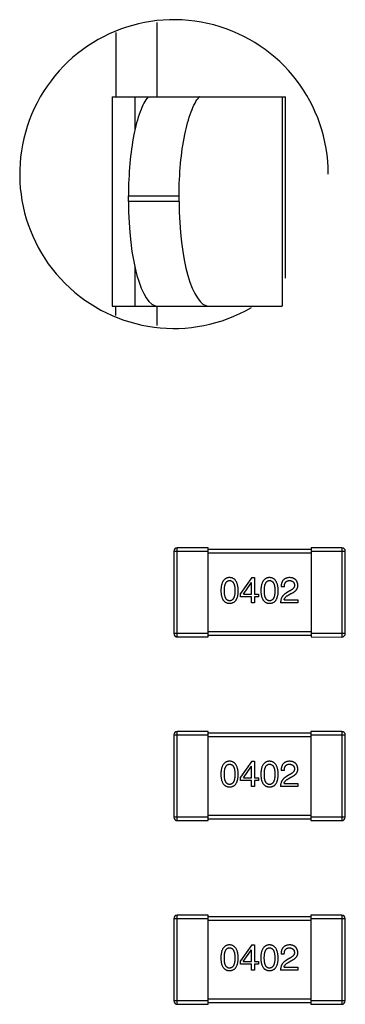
# Model space of a CAD drawing. Header units: inches. Extents: x -29 to 164, y -51 to 83.
# Tile 91 of 164: x 138.86 to 140.76, y -2.46 to 3.28. Entities that reach past the tile are written whole.
import ezdxf

# ---------------------------------------------------------------- set-up
doc = ezdxf.new("R2010")
doc.units = ezdxf.units.IN
doc.header["$LTSCALE"] = 1.21
doc.header["$MEASUREMENT"] = 0
doc.layers.get('0').update_dxf_attribs({"linetype": 'CONTINUOUS'})

msp = doc.modelspace()

# ---------------------------------------------------------------- linework, layer by layer
at = {"color": 7, "linetype": 'Continuous'}
for p, q in [((139.6565, 3.262), (139.6564, 2.8275)), ((139.4165, 3.2025), (139.4164, 2.8276)), ((139.3964, 2.8276), (139.3961, 1.6076)), ((139.3964, 2.8276), (140.4064, 2.8274)), ((139.5303, 2.6373), (139.5303, 2.8276)), ((140.3885, 2.8274), (140.3882, 1.6074)), ((140.4062, 1.7699), (140.4064, 2.8274)), ((139.4908, 2.2176), (139.4909, 2.2513)), ((139.4909, 2.2513), (139.7865, 2.2512)), ((139.7865, 2.2175), (139.7865, 2.2512)), ((139.7865, 2.2175), (139.4908, 2.2176)), ((139.5301, 1.6076), (139.5301, 1.8333)), ((139.3961, 1.6076), (140.3882, 1.6074)), ((139.4161, 1.6076), (139.4161, 1.5536)), ((139.6561, 1.6075), (139.6561, 1.4936)), ((139.756, 0.1785), (139.7559, -0.3015)), ((139.756, 0.1785), (139.956, 0.1785)), ((139.7758, -0.3215), (139.776, 0.1985)), ((139.956, 0.1985), (139.776, 0.1985)), ((139.9558, -0.3215), (139.956, 0.1985)), ((140.556, 0.1884), (139.956, 0.1885)), ((140.556, 0.1984), (140.5558, -0.3216)), ((140.736, 0.1983), (140.556, 0.1984)), ((140.556, 0.1784), (140.756, 0.1783)), ((140.736, 0.1983), (140.7358, -0.3217)), ((140.7559, -0.3017), (140.756, 0.1783)), ((139.956, 0.1685), (140.556, 0.1684)), ((140.2115, 0.0247), (140.1442, -0.0687)), ((140.2115, 0.0247), (140.2271, 0.0247)), ((140.2271, 0.0247), (140.227, -0.0712)), ((140.1615, -0.0712), (140.2082, -0.004)), ((140.209, -0.004), (140.2082, -0.004)), ((140.209, -0.0712), (140.209, -0.004)), ((140.4004, -0.0286), (140.3815, -0.0286)), ((140.4323, -0.0532), (140.4126, -0.0647)), ((140.1442, -0.0868), (140.1442, -0.0687)), ((140.209, -0.0868), (140.1442, -0.0868)), ((140.1615, -0.0712), (140.209, -0.0712)), ((140.209, -0.1228), (140.209, -0.0868)), ((140.227, -0.0712), (140.2492, -0.0712)), ((140.2492, -0.0868), (140.227, -0.0868)), ((140.227, -0.0868), (140.227, -0.1228)), ((140.2492, -0.0712), (140.2492, -0.0868)), ((140.3987, -0.1057), (140.479, -0.1057)), ((140.4233, -0.0778), (140.4389, -0.0688)), ((140.479, -0.1057), (140.479, -0.1229)), ((140.227, -0.1228), (140.209, -0.1228)), ((140.479, -0.1229), (140.3782, -0.1229)), ((139.9559, -0.3015), (139.7559, -0.3015)), ((139.7758, -0.3215), (139.9558, -0.3215)), ((140.5559, -0.2916), (139.9559, -0.2915)), ((139.9559, -0.3115), (140.5559, -0.3116)), ((140.5558, -0.3216), (140.7358, -0.3217)), ((140.7559, -0.3017), (140.5559, -0.3016)), ((139.7557, -0.8923), (139.7556, -1.3723)), ((139.7557, -0.8923), (139.9557, -0.8923)), ((139.7756, -1.3923), (139.7757, -0.8723)), ((139.9557, -0.8723), (139.7757, -0.8723)), ((139.9556, -1.3923), (139.9557, -0.8723)), ((140.5557, -0.8825), (139.9557, -0.8823)), ((139.9557, -0.9023), (140.5557, -0.9025)), ((140.5557, -0.8725), (140.5556, -1.3925)), ((140.7357, -0.8725), (140.5557, -0.8725)), ((140.5557, -0.8925), (140.7557, -0.8925)), ((140.7357, -0.8725), (140.7356, -1.3925)), ((140.7556, -1.3725), (140.7557, -0.8925)), ((140.2113, -1.0461), (140.144, -1.1396)), ((140.1612, -1.142), (140.208, -1.0748)), ((140.2088, -1.0748), (140.208, -1.0748)), ((140.2088, -1.142), (140.2088, -1.0748)), ((140.2113, -1.0461), (140.2268, -1.0461)), ((140.2268, -1.0461), (140.2268, -1.142)), ((140.144, -1.1576), (140.144, -1.1396)), ((140.1612, -1.142), (140.2088, -1.142)), ((140.2268, -1.142), (140.2489, -1.142)), ((140.2489, -1.142), (140.2489, -1.1576)), ((140.4001, -1.0994), (140.3813, -1.0994)), ((140.4321, -1.124), (140.4124, -1.1355)), ((140.4231, -1.1486), (140.4386, -1.1396)), ((140.2088, -1.1576), (140.144, -1.1576)), ((140.2088, -1.1937), (140.2088, -1.1576)), ((140.2268, -1.1937), (140.2088, -1.1937)), ((140.2489, -1.1576), (140.2268, -1.1576)), ((140.2268, -1.1576), (140.2268, -1.1937)), ((140.4788, -1.1937), (140.378, -1.1937)), ((140.3985, -1.1765), (140.4788, -1.1765)), ((140.4788, -1.1765), (140.4788, -1.1937)), ((139.9556, -1.3723), (139.7556, -1.3723)), ((140.5556, -1.3625), (139.9556, -1.3623)), ((140.7556, -1.3725), (140.5556, -1.3725)), ((139.7756, -1.3923), (139.9556, -1.3923)), ((139.9556, -1.3823), (140.5556, -1.3825)), ((140.5556, -1.3925), (140.7356, -1.3925)), ((139.7754, -2.4631), (139.7755, -1.9431)), ((139.9555, -1.9432), (139.7755, -1.9431)), ((139.9554, -2.4632), (139.9555, -1.9432)), ((140.5555, -1.9433), (140.5554, -2.4633)), ((140.7355, -1.9433), (140.5555, -1.9433)), ((140.7355, -1.9433), (140.7354, -2.4633)), ((139.7555, -1.9631), (139.7554, -2.4431)), ((139.7555, -1.9631), (139.9555, -1.9632)), ((140.5555, -1.9533), (139.9555, -1.9532)), ((139.9555, -1.9732), (140.5555, -1.9733)), ((140.5555, -1.9633), (140.7555, -1.9633)), ((140.7554, -2.4433), (140.7555, -1.9633)), ((140.211, -2.117), (140.1438, -2.2104)), ((140.211, -2.117), (140.2266, -2.117)), ((140.2266, -2.117), (140.2266, -2.2129)), ((140.161, -2.2128), (140.2077, -2.1456)), ((140.2086, -2.1456), (140.2077, -2.1456)), ((140.2085, -2.2129), (140.2086, -2.1456)), ((140.3999, -2.1703), (140.3811, -2.1703)), ((140.1438, -2.2284), (140.1438, -2.2104)), ((140.2085, -2.2284), (140.1438, -2.2284)), ((140.161, -2.2128), (140.2085, -2.2129)), ((140.2085, -2.2645), (140.2085, -2.2284)), ((140.2266, -2.2129), (140.2487, -2.2129)), ((140.2487, -2.2284), (140.2266, -2.2284)), ((140.2266, -2.2284), (140.2266, -2.2645)), ((140.2487, -2.2129), (140.2487, -2.2284)), ((140.4319, -2.1949), (140.4122, -2.2063)), ((140.4228, -2.2195), (140.4384, -2.2104)), ((140.2266, -2.2645), (140.2085, -2.2645)), ((140.4786, -2.2646), (140.3778, -2.2645)), ((140.3983, -2.2473), (140.4786, -2.2473)), ((140.4786, -2.2473), (140.4786, -2.2646)), ((139.9554, -2.4432), (139.7554, -2.4431)), ((139.7754, -2.4631), (139.9554, -2.4632)), ((140.5554, -2.4333), (139.9554, -2.4332)), ((139.9554, -2.4532), (140.5554, -2.4533)), ((140.7554, -2.4433), (140.5554, -2.4433)), ((140.5554, -2.4633), (140.7354, -2.4633))]:
    msp.add_line(p, q, dxfattribs=at)
for centre, radius, start, end in [((139.7563, 2.3776), 0.9, 359.98796, 300.11912), ((139.776, 0.1785), 0.02, 89.98797, 179.98797), ((140.736, 0.1783), 0.02, 359.98797, 89.98797), ((139.7759, -0.3015), 0.02, 179.98797, 269.98797), ((140.7359, -0.3017), 0.02, 269.98797, 359.98797), ((139.7757, -0.8923), 0.02, 89.98797, 179.98797), ((140.7357, -0.8925), 0.02, 359.98797, 89.98797), ((139.7756, -1.3723), 0.02, 179.98797, 269.98797), ((140.7356, -1.3725), 0.02, 269.98797, 359.98797), ((139.7755, -1.9631), 0.02, 89.98797, 179.98797), ((140.7355, -1.9633), 0.02, 359.98797, 89.98797), ((139.7754, -2.4431), 0.02, 179.98797, 269.98797), ((140.7354, -2.4433), 0.02, 269.98797, 359.98797)]:
    msp.add_arc(centre, radius, start, end, dxfattribs=at)
for centre, ratio, start_param, end_param in [((139.9035, 2.2175), 0.285478, -0.004779, 0), ((139.6606, 2.2175), 0.278245, -4.712389, -3.141593), ((139.9606, 2.2175), 0.285478, -4.712389, -3.141593)]:
    msp.add_ellipse(centre, major_axis=(0.0001, 0.61), ratio=ratio, start_param=start_param, end_param=end_param, dxfattribs=at)
for points, knots in [([(139.6051, 2.8275), (139.5959, 2.8162), (139.5788, 2.7881), (139.5478, 2.7156), (139.518, 2.5978), (139.4959, 2.4336), (139.4909, 2.314), (139.4909, 2.2513)], [0, 0, 0, 0, 0.073675, 0.164884, 0.397129, 0.683502, 1, 1, 1, 1]), ([(139.7865, 2.2512), (139.7865, 2.314), (139.7916, 2.4337), (139.8143, 2.5979), (139.8449, 2.7157), (139.8767, 2.7881), (139.8943, 2.8161), (139.9036, 2.8275)], [0, 0, 0, 0, 0.316199, 0.60232, 0.834538, 0.925938, 1, 1, 1, 1]), ([(140.081, 0.0247), (140.079, 0.0246), (140.0751, 0.0245), (140.0695, 0.0235), (140.0642, 0.0219), (140.0593, 0.0198), (140.0548, 0.017), (140.0507, 0.0137), (140.0469, 0.0098), (140.0435, 0.0052), (140.0405, 0.0002), (140.0379, -0.0055), (140.0357, -0.0118), (140.0338, -0.0186), (140.0323, -0.026), (140.0312, -0.034), (140.0304, -0.0425), (140.0302, -0.0484), (140.0301, -0.0515)], [0, 0, 0, 0, 0.057911, 0.113262, 0.165956, 0.217443, 0.268511, 0.319665, 0.372, 0.426129, 0.483365, 0.543779, 0.607756, 0.676562, 0.749704, 0.827713, 0.911177, 1, 1, 1, 1]), ([(140.0506, -0.0515), (140.0506, -0.0491), (140.0507, -0.0445), (140.0511, -0.0378), (140.0516, -0.0316), (140.0524, -0.0258), (140.0535, -0.0205), (140.0548, -0.0156), (140.0563, -0.0112), (140.0581, -0.0073), (140.0601, -0.0038), (140.0624, -0.0008), (140.0649, 0.0018), (140.0676, 0.0039), (140.0706, 0.0055), (140.0739, 0.0067), (140.0773, 0.0074), (140.0797, 0.0075), (140.081, 0.0075)], [0, 0, 0, 0, 0.096452, 0.187278, 0.271765, 0.350519, 0.423437, 0.491321, 0.554011, 0.612224, 0.666281, 0.717003, 0.764884, 0.811423, 0.856783, 0.902993, 0.950236, 1, 1, 1, 1]), ([(140.1318, -0.0515), (140.1316, -0.0485), (140.1314, -0.0426), (140.1305, -0.0342), (140.1293, -0.0263), (140.1278, -0.0189), (140.1259, -0.0121), (140.1236, -0.0059), (140.121, -0.0003), (140.118, 0.0048), (140.1146, 0.0093), (140.1109, 0.0133), (140.1068, 0.0167), (140.1023, 0.0195), (140.0975, 0.0216), (140.0923, 0.0233), (140.0868, 0.0244), (140.0829, 0.0246), (140.081, 0.0247)], [0, 0, 0, 0, 0.088475, 0.171606, 0.249595, 0.322626, 0.391327, 0.455765, 0.516374, 0.573675, 0.628522, 0.681161, 0.732559, 0.783563, 0.83504, 0.887639, 0.942585, 1, 1, 1, 1]), ([(140.081, 0.0075), (140.0822, 0.0075), (140.0847, 0.0074), (140.0882, 0.0067), (140.0916, 0.0055), (140.0947, 0.0039), (140.0975, 0.0018), (140.1001, -0.0008), (140.1023, -0.0038), (140.1045, -0.0073), (140.1063, -0.0112), (140.1078, -0.0156), (140.1091, -0.0205), (140.1102, -0.0258), (140.1111, -0.0316), (140.1117, -0.0378), (140.112, -0.0445), (140.1121, -0.0491), (140.1121, -0.0515)], [0, 0, 0, 0, 0.050604, 0.098688, 0.145699, 0.191791, 0.238625, 0.286717, 0.337546, 0.391814, 0.449755, 0.512106, 0.579685, 0.652048, 0.730262, 0.814146, 0.904281, 1, 1, 1, 1]), ([(140.3141, 0.0247), (140.3121, 0.0246), (140.3082, 0.0244), (140.3026, 0.0234), (140.2974, 0.0218), (140.2925, 0.0197), (140.2879, 0.017), (140.2838, 0.0136), (140.28, 0.0097), (140.2767, 0.0052), (140.2737, 0.0001), (140.2711, -0.0056), (140.2688, -0.0118), (140.267, -0.0186), (140.2655, -0.026), (140.2644, -0.034), (140.2636, -0.0426), (140.2634, -0.0485), (140.2633, -0.0515)], [0, 0, 0, 0, 0.057911, 0.113262, 0.165956, 0.217443, 0.268511, 0.319665, 0.372, 0.426129, 0.483365, 0.543779, 0.607756, 0.676562, 0.749704, 0.827713, 0.911177, 1, 1, 1, 1]), ([(140.2838, -0.0515), (140.2838, -0.0492), (140.2838, -0.0445), (140.2842, -0.0379), (140.2848, -0.0316), (140.2856, -0.0258), (140.2867, -0.0205), (140.2879, -0.0157), (140.2895, -0.0113), (140.2913, -0.0073), (140.2933, -0.0039), (140.2955, -0.0008), (140.298, 0.0017), (140.3008, 0.0039), (140.3038, 0.0055), (140.307, 0.0066), (140.3105, 0.0073), (140.3129, 0.0074), (140.3141, 0.0075)], [0, 0, 0, 0, 0.096452, 0.187278, 0.271765, 0.350519, 0.423437, 0.491321, 0.554011, 0.612224, 0.666281, 0.717003, 0.764884, 0.811423, 0.856783, 0.902993, 0.950236, 1, 1, 1, 1]), ([(140.3649, -0.0516), (140.3648, -0.0485), (140.3645, -0.0427), (140.3637, -0.0342), (140.3625, -0.0263), (140.3609, -0.019), (140.359, -0.0122), (140.3568, -0.006), (140.3541, -0.0003), (140.3511, 0.0048), (140.3478, 0.0093), (140.344, 0.0132), (140.3399, 0.0166), (140.3355, 0.0194), (140.3306, 0.0216), (140.3255, 0.0233), (140.3199, 0.0243), (140.3161, 0.0246), (140.3141, 0.0247)], [0, 0, 0, 0, 0.088475, 0.171606, 0.249595, 0.322626, 0.391327, 0.455765, 0.516374, 0.573675, 0.628522, 0.681161, 0.732559, 0.783563, 0.83504, 0.887639, 0.942585, 1, 1, 1, 1]), ([(140.3141, 0.0075), (140.3154, 0.0074), (140.3178, 0.0073), (140.3214, 0.0066), (140.3247, 0.0055), (140.3278, 0.0039), (140.3306, 0.0017), (140.3332, -0.0008), (140.3355, -0.0039), (140.3376, -0.0073), (140.3394, -0.0113), (140.341, -0.0157), (140.3423, -0.0205), (140.3434, -0.0259), (140.3442, -0.0316), (140.3448, -0.0379), (140.3452, -0.0446), (140.3452, -0.0492), (140.3453, -0.0516)], [0, 0, 0, 0, 0.050604, 0.098688, 0.145699, 0.191791, 0.238625, 0.286717, 0.337546, 0.391814, 0.449755, 0.512106, 0.579685, 0.652048, 0.730262, 0.814146, 0.904281, 1, 1, 1, 1]), ([(140.4323, 0.0247), (140.4303, 0.0246), (140.4264, 0.0244), (140.4207, 0.0236), (140.4154, 0.0224), (140.4104, 0.0208), (140.4059, 0.0188), (140.4017, 0.0165), (140.3979, 0.0138), (140.3946, 0.0106), (140.3916, 0.007), (140.3889, 0.0031), (140.3867, -0.0013), (140.3849, -0.006), (140.3834, -0.0111), (140.3824, -0.0166), (140.3817, -0.0225), (140.3816, -0.0265), (140.3815, -0.0286)], [0, 0, 0, 0, 0.07282, 0.141057, 0.2062, 0.267672, 0.326735, 0.383519, 0.439188, 0.494454, 0.549628, 0.605958, 0.66397, 0.72402, 0.787502, 0.854127, 0.925065, 1, 1, 1, 1]), ([(140.4004, -0.0286), (140.4004, -0.0272), (140.4005, -0.0243), (140.401, -0.0202), (140.4016, -0.0164), (140.4024, -0.0129), (140.4036, -0.0097), (140.4048, -0.0067), (140.4063, -0.004), (140.4081, -0.0016), (140.41, 0.0006), (140.4122, 0.0024), (140.4146, 0.004), (140.4173, 0.0053), (140.4201, 0.0062), (140.4232, 0.0069), (140.4264, 0.0074), (140.4287, 0.0074), (140.4299, 0.0074)], [0, 0, 0, 0, 0.082594, 0.15978, 0.232961, 0.301462, 0.365595, 0.426678, 0.484662, 0.540809, 0.595146, 0.648401, 0.702272, 0.757102, 0.813447, 0.872233, 0.934055, 1, 1, 1, 1]), ([(140.4299, 0.0074), (140.431, 0.0074), (140.4332, 0.0073), (140.4364, 0.0069), (140.4394, 0.0063), (140.4421, 0.0056), (140.4447, 0.0046), (140.4471, 0.0034), (140.4492, 0.002), (140.4512, 0.0005), (140.4529, -0.0013), (140.4545, -0.0032), (140.4558, -0.0053), (140.457, -0.0076), (140.4579, -0.0102), (140.4586, -0.0129), (140.4591, -0.0158), (140.4593, -0.0178), (140.4594, -0.0188)], [0, 0, 0, 0, 0.076112, 0.148436, 0.216883, 0.281466, 0.34298, 0.402356, 0.459881, 0.51546, 0.571111, 0.62658, 0.683162, 0.741007, 0.801404, 0.863825, 0.930544, 1, 1, 1, 1]), ([(140.479, -0.0196), (140.4789, -0.0179), (140.4786, -0.0146), (140.4779, -0.0098), (140.4767, -0.0054), (140.4753, -0.0012), (140.4735, 0.0027), (140.4714, 0.0062), (140.469, 0.0095), (140.4662, 0.0124), (140.4631, 0.015), (140.4597, 0.0174), (140.4559, 0.0194), (140.4518, 0.0211), (140.4474, 0.0224), (140.4427, 0.0235), (140.4376, 0.0243), (140.4341, 0.0245), (140.4323, 0.0247)], [0, 0, 0, 0, 0.070688, 0.137741, 0.201612, 0.262778, 0.321223, 0.378455, 0.434411, 0.490146, 0.546362, 0.603392, 0.662208, 0.723401, 0.787372, 0.85442, 0.925153, 1, 1, 1, 1]), ([(140.0301, -0.0515), (140.0302, -0.0544), (140.0304, -0.0602), (140.0312, -0.0684), (140.0323, -0.0762), (140.0338, -0.0833), (140.0357, -0.0899), (140.0379, -0.096), (140.0405, -0.1015), (140.0435, -0.1064), (140.0469, -0.1108), (140.0506, -0.1146), (140.0548, -0.1178), (140.0593, -0.1205), (140.0642, -0.1225), (140.0694, -0.1241), (140.0751, -0.125), (140.0789, -0.1252), (140.0809, -0.1253)], [0, 0, 0, 0, 0.087693, 0.170223, 0.247496, 0.319826, 0.387768, 0.451403, 0.511459, 0.568358, 0.622671, 0.675251, 0.726739, 0.778422, 0.830759, 0.884394, 0.940865, 1, 1, 1, 1]), ([(140.0809, -0.1105), (140.0797, -0.1105), (140.0773, -0.1104), (140.0738, -0.1097), (140.0706, -0.1086), (140.0676, -0.1069), (140.0649, -0.1048), (140.0623, -0.1022), (140.0601, -0.0992), (140.0581, -0.0957), (140.0563, -0.0918), (140.0548, -0.0874), (140.0535, -0.0825), (140.0524, -0.0772), (140.0516, -0.0714), (140.0511, -0.0652), (140.0507, -0.0585), (140.0506, -0.0539), (140.0506, -0.0515)], [0, 0, 0, 0, 0.049766, 0.097012, 0.143225, 0.188786, 0.235079, 0.282962, 0.333687, 0.387747, 0.445963, 0.508657, 0.576545, 0.649868, 0.72822, 0.812712, 0.903543, 1, 1, 1, 1]), ([(140.0809, -0.1253), (140.0829, -0.1252), (140.0868, -0.125), (140.0924, -0.1241), (140.0977, -0.1225), (140.1026, -0.1205), (140.1071, -0.1178), (140.1112, -0.1146), (140.115, -0.1108), (140.1184, -0.1064), (140.1214, -0.1015), (140.124, -0.096), (140.1262, -0.09), (140.1281, -0.0834), (140.1296, -0.0762), (140.1307, -0.0685), (140.1315, -0.0602), (140.1317, -0.0545), (140.1318, -0.0515)], [0, 0, 0, 0, 0.059134, 0.115603, 0.169236, 0.221572, 0.273254, 0.32474, 0.377319, 0.431815, 0.488555, 0.548609, 0.612242, 0.680182, 0.75251, 0.829782, 0.91231, 1, 1, 1, 1]), ([(140.1121, -0.0515), (140.1121, -0.0539), (140.112, -0.0584), (140.1117, -0.065), (140.1111, -0.0712), (140.1102, -0.0769), (140.1091, -0.0822), (140.1078, -0.087), (140.1063, -0.0914), (140.1044, -0.0953), (140.1023, -0.0988), (140.1, -0.1018), (140.0975, -0.1045), (140.0946, -0.1066), (140.0915, -0.1083), (140.0882, -0.1095), (140.0847, -0.1103), (140.0822, -0.1104), (140.0809, -0.1105)], [0, 0, 0, 0, 0.094834, 0.184067, 0.267029, 0.344713, 0.417334, 0.484367, 0.546941, 0.604717, 0.65953, 0.710539, 0.759381, 0.806382, 0.853027, 0.900623, 0.949121, 1, 1, 1, 1]), ([(140.2633, -0.0515), (140.2634, -0.0545), (140.2636, -0.0602), (140.2643, -0.0685), (140.2654, -0.0762), (140.267, -0.0834), (140.2688, -0.09), (140.2711, -0.096), (140.2737, -0.1015), (140.2767, -0.1064), (140.28, -0.1108), (140.2838, -0.1146), (140.2879, -0.1179), (140.2924, -0.1205), (140.2973, -0.1226), (140.3026, -0.1241), (140.3082, -0.1251), (140.3121, -0.1252), (140.3141, -0.1253)], [0, 0, 0, 0, 0.087693, 0.170223, 0.247496, 0.319826, 0.387768, 0.451403, 0.511459, 0.568358, 0.622671, 0.675251, 0.726739, 0.778422, 0.830759, 0.884394, 0.940865, 1, 1, 1, 1]), ([(140.3141, -0.1106), (140.3129, -0.1105), (140.3105, -0.1104), (140.307, -0.1097), (140.3037, -0.1086), (140.3008, -0.1069), (140.298, -0.1048), (140.2955, -0.1023), (140.2932, -0.0992), (140.2913, -0.0957), (140.2895, -0.0918), (140.2879, -0.0874), (140.2867, -0.0825), (140.2856, -0.0772), (140.2848, -0.0715), (140.2842, -0.0652), (140.2838, -0.0585), (140.2838, -0.0539), (140.2838, -0.0515)], [0, 0, 0, 0, 0.049766, 0.097012, 0.143225, 0.188786, 0.235079, 0.282962, 0.333687, 0.387747, 0.445963, 0.508657, 0.576545, 0.649868, 0.72822, 0.812712, 0.903543, 1, 1, 1, 1]), ([(140.3453, -0.0516), (140.3452, -0.0539), (140.3452, -0.0585), (140.3448, -0.0651), (140.3442, -0.0712), (140.3434, -0.0769), (140.3423, -0.0822), (140.341, -0.087), (140.3394, -0.0914), (140.3376, -0.0954), (140.3355, -0.0989), (140.3332, -0.1019), (140.3306, -0.1045), (140.3278, -0.1066), (140.3247, -0.1083), (140.3214, -0.1096), (140.3178, -0.1103), (140.3153, -0.1105), (140.3141, -0.1106)], [0, 0, 0, 0, 0.094834, 0.184067, 0.267029, 0.344713, 0.417334, 0.484367, 0.546941, 0.604717, 0.65953, 0.710539, 0.759381, 0.806382, 0.853027, 0.900623, 0.949121, 1, 1, 1, 1]), ([(140.3141, -0.1253), (140.3161, -0.1252), (140.32, -0.1251), (140.3256, -0.1241), (140.3308, -0.1226), (140.3357, -0.1205), (140.3403, -0.1179), (140.3444, -0.1146), (140.3482, -0.1108), (140.3515, -0.1065), (140.3545, -0.1015), (140.3571, -0.0961), (140.3594, -0.09), (140.3612, -0.0834), (140.3628, -0.0762), (140.3639, -0.0685), (140.3646, -0.0602), (140.3648, -0.0545), (140.3649, -0.0516)], [0, 0, 0, 0, 0.059134, 0.115603, 0.169236, 0.221572, 0.273254, 0.32474, 0.377319, 0.431815, 0.488555, 0.548609, 0.612242, 0.680182, 0.75251, 0.829782, 0.91231, 1, 1, 1, 1]), ([(140.4594, -0.0188), (140.4594, -0.0196), (140.4595, -0.0212), (140.4594, -0.0236), (140.4589, -0.026), (140.4584, -0.0284), (140.4574, -0.0306), (140.4564, -0.0329), (140.455, -0.0351), (140.4534, -0.0373), (140.4516, -0.0394), (140.4496, -0.0415), (140.4473, -0.0436), (140.4447, -0.0456), (140.442, -0.0476), (140.439, -0.0495), (140.4357, -0.0514), (140.4335, -0.0526), (140.4323, -0.0532)], [0, 0, 0, 0, 0.052237, 0.103888, 0.155485, 0.207395, 0.259864, 0.31356, 0.369176, 0.4266, 0.486836, 0.550048, 0.61567, 0.685271, 0.75824, 0.834614, 0.915635, 1, 1, 1, 1]), ([(140.4389, -0.0688), (140.4406, -0.068), (140.4439, -0.0665), (140.4486, -0.064), (140.453, -0.0614), (140.457, -0.0587), (140.4607, -0.056), (140.4641, -0.0531), (140.4671, -0.0502), (140.4698, -0.0471), (140.4722, -0.044), (140.4742, -0.0408), (140.4759, -0.0375), (140.4772, -0.0341), (140.4782, -0.0306), (140.4788, -0.027), (140.4791, -0.0233), (140.4791, -0.0209), (140.479, -0.0196)], [0, 0, 0, 0, 0.082731, 0.161257, 0.236138, 0.307554, 0.375712, 0.440848, 0.502916, 0.562567, 0.619798, 0.675716, 0.73039, 0.78386, 0.837315, 0.890547, 0.944917, 1, 1, 1, 1]), ([(140.4126, -0.0647), (140.4113, -0.0654), (140.4086, -0.067), (140.4048, -0.0695), (140.4012, -0.0722), (140.3979, -0.075), (140.3948, -0.0781), (140.392, -0.0813), (140.3895, -0.0847), (140.3872, -0.0882), (140.3851, -0.092), (140.3834, -0.0959), (140.3818, -0.0999), (140.3806, -0.1042), (140.3796, -0.1086), (140.3789, -0.1132), (140.3784, -0.118), (140.3783, -0.1212), (140.3782, -0.1229)], [0, 0, 0, 0, 0.065828, 0.130094, 0.192451, 0.254037, 0.313974, 0.373757, 0.433048, 0.492243, 0.551902, 0.611758, 0.672678, 0.734814, 0.798569, 0.863693, 0.930488, 1, 1, 1, 1]), ([(140.3987, -0.1057), (140.399, -0.1044), (140.3995, -0.1017), (140.4011, -0.098), (140.4033, -0.0943), (140.4061, -0.0908), (140.4095, -0.0873), (140.4135, -0.084), (140.4182, -0.0808), (140.4215, -0.0788), (140.4233, -0.0778)], [0, 0, 0, 0, 0.103034, 0.208166, 0.318255, 0.434664, 0.559728, 0.695394, 0.841708, 1, 1, 1, 1]), ([(140.0807, -1.0461), (140.0788, -1.0462), (140.0749, -1.0464), (140.0692, -1.0473), (140.064, -1.0489), (140.0591, -1.051), (140.0546, -1.0538), (140.0504, -1.0571), (140.0467, -1.0611), (140.0433, -1.0656), (140.0403, -1.0707), (140.0377, -1.0763), (140.0355, -1.0826), (140.0336, -1.0894), (140.0321, -1.0968), (140.031, -1.1048), (140.0302, -1.1134), (140.03, -1.1193), (140.0299, -1.1223)], [0, 0, 0, 0, 0.057911, 0.113262, 0.165956, 0.217443, 0.268511, 0.319665, 0.372, 0.426129, 0.483365, 0.543779, 0.607756, 0.676562, 0.749704, 0.827713, 0.911177, 1, 1, 1, 1]), ([(140.0504, -1.1223), (140.0504, -1.1199), (140.0505, -1.1153), (140.0508, -1.1086), (140.0514, -1.1024), (140.0522, -1.0966), (140.0533, -1.0913), (140.0545, -1.0864), (140.0561, -1.0821), (140.0579, -1.0781), (140.0599, -1.0746), (140.0621, -1.0716), (140.0647, -1.069), (140.0674, -1.0669), (140.0704, -1.0653), (140.0736, -1.0641), (140.0771, -1.0635), (140.0795, -1.0634), (140.0807, -1.0633)], [0, 0, 0, 0, 0.096452, 0.187278, 0.271765, 0.350519, 0.423437, 0.491321, 0.554011, 0.612224, 0.666281, 0.717003, 0.764884, 0.811423, 0.856783, 0.902993, 0.950236, 1, 1, 1, 1]), ([(140.1315, -1.1223), (140.1314, -1.1193), (140.1312, -1.1135), (140.1303, -1.105), (140.1291, -1.0971), (140.1276, -1.0897), (140.1257, -1.083), (140.1234, -1.0767), (140.1208, -1.0711), (140.1178, -1.066), (140.1144, -1.0615), (140.1107, -1.0575), (140.1066, -1.0542), (140.1021, -1.0514), (140.0973, -1.0492), (140.0921, -1.0475), (140.0865, -1.0464), (140.0827, -1.0462), (140.0807, -1.0461)], [0, 0, 0, 0, 0.088475, 0.171606, 0.249595, 0.322626, 0.391327, 0.455765, 0.516374, 0.573675, 0.628522, 0.681161, 0.732559, 0.783563, 0.83504, 0.887639, 0.942585, 1, 1, 1, 1]), ([(140.0807, -1.0633), (140.082, -1.0634), (140.0844, -1.0635), (140.088, -1.0641), (140.0913, -1.0653), (140.0944, -1.0669), (140.0972, -1.069), (140.0998, -1.0716), (140.1021, -1.0746), (140.1042, -1.0781), (140.106, -1.0821), (140.1076, -1.0865), (140.1089, -1.0913), (140.11, -1.0966), (140.1109, -1.1024), (140.1114, -1.1086), (140.1118, -1.1153), (140.1119, -1.12), (140.1119, -1.1223)], [0, 0, 0, 0, 0.050604, 0.098688, 0.145699, 0.191791, 0.238625, 0.286717, 0.337546, 0.391814, 0.449755, 0.512106, 0.579685, 0.652048, 0.730262, 0.814146, 0.904281, 1, 1, 1, 1]), ([(140.3139, -1.0461), (140.3119, -1.0462), (140.308, -1.0464), (140.3024, -1.0474), (140.2971, -1.049), (140.2922, -1.0511), (140.2877, -1.0538), (140.2836, -1.0572), (140.2798, -1.0611), (140.2765, -1.0656), (140.2735, -1.0707), (140.2709, -1.0764), (140.2686, -1.0826), (140.2668, -1.0895), (140.2652, -1.0969), (140.2641, -1.1048), (140.2634, -1.1134), (140.2632, -1.1193), (140.2631, -1.1224)], [0, 0, 0, 0, 0.057911, 0.113262, 0.165956, 0.217443, 0.268511, 0.319665, 0.372, 0.426129, 0.483365, 0.543779, 0.607756, 0.676562, 0.749704, 0.827713, 0.911177, 1, 1, 1, 1]), ([(140.2836, -1.1224), (140.2836, -1.12), (140.2836, -1.1154), (140.284, -1.1087), (140.2846, -1.1024), (140.2853, -1.0967), (140.2865, -1.0914), (140.2877, -1.0865), (140.2893, -1.0821), (140.291, -1.0782), (140.293, -1.0747), (140.2953, -1.0716), (140.2978, -1.0691), (140.3005, -1.067), (140.3036, -1.0653), (140.3068, -1.0642), (140.3103, -1.0635), (140.3127, -1.0634), (140.3139, -1.0634)], [0, 0, 0, 0, 0.096452, 0.187278, 0.271765, 0.350519, 0.423437, 0.491321, 0.554011, 0.612224, 0.666281, 0.717003, 0.764884, 0.811423, 0.856783, 0.902993, 0.950236, 1, 1, 1, 1]), ([(140.3647, -1.1224), (140.3646, -1.1194), (140.3643, -1.1135), (140.3635, -1.105), (140.3623, -1.0971), (140.3607, -1.0898), (140.3588, -1.083), (140.3566, -1.0768), (140.3539, -1.0711), (140.3509, -1.0661), (140.3475, -1.0615), (140.3438, -1.0576), (140.3397, -1.0542), (140.3352, -1.0514), (140.3304, -1.0492), (140.3252, -1.0476), (140.3197, -1.0465), (140.3159, -1.0463), (140.3139, -1.0461)], [0, 0, 0, 0, 0.088475, 0.171606, 0.249595, 0.322626, 0.391327, 0.455765, 0.516374, 0.573675, 0.628522, 0.681161, 0.732559, 0.783563, 0.83504, 0.887639, 0.942585, 1, 1, 1, 1]), ([(140.3139, -1.0634), (140.3151, -1.0634), (140.3176, -1.0635), (140.3212, -1.0642), (140.3245, -1.0653), (140.3276, -1.067), (140.3304, -1.0691), (140.333, -1.0716), (140.3353, -1.0747), (140.3374, -1.0782), (140.3392, -1.0821), (140.3408, -1.0865), (140.3421, -1.0914), (140.3432, -1.0967), (140.344, -1.1025), (140.3446, -1.1087), (140.345, -1.1154), (140.345, -1.12), (140.345, -1.1224)], [0, 0, 0, 0, 0.050604, 0.098688, 0.145699, 0.191791, 0.238625, 0.286717, 0.337546, 0.391814, 0.449755, 0.512106, 0.579685, 0.652048, 0.730262, 0.814146, 0.904281, 1, 1, 1, 1]), ([(140.4321, -1.0462), (140.4301, -1.0463), (140.4262, -1.0465), (140.4205, -1.0473), (140.4152, -1.0484), (140.4102, -1.05), (140.4057, -1.052), (140.4015, -1.0543), (140.3977, -1.0571), (140.3943, -1.0602), (140.3913, -1.0638), (140.3887, -1.0677), (140.3865, -1.0721), (140.3847, -1.0768), (140.3832, -1.0819), (140.3822, -1.0874), (140.3815, -1.0933), (140.3814, -1.0974), (140.3813, -1.0994)], [0, 0, 0, 0, 0.07282, 0.141057, 0.2062, 0.267672, 0.326735, 0.383519, 0.439188, 0.494454, 0.549628, 0.605958, 0.66397, 0.72402, 0.787502, 0.854127, 0.925065, 1, 1, 1, 1]), ([(140.4001, -1.0994), (140.4002, -1.098), (140.4003, -1.0952), (140.4007, -1.0911), (140.4013, -1.0872), (140.4022, -1.0837), (140.4033, -1.0805), (140.4046, -1.0775), (140.4061, -1.0748), (140.4079, -1.0724), (140.4098, -1.0702), (140.412, -1.0684), (140.4144, -1.0668), (140.417, -1.0656), (140.4199, -1.0646), (140.423, -1.0639), (140.4262, -1.0635), (140.4285, -1.0634), (140.4296, -1.0634)], [0, 0, 0, 0, 0.082594, 0.15978, 0.232961, 0.301462, 0.365595, 0.426678, 0.484662, 0.540809, 0.595146, 0.648401, 0.702272, 0.757102, 0.813447, 0.872233, 0.934055, 1, 1, 1, 1]), ([(140.4296, -1.0634), (140.4308, -1.0634), (140.433, -1.0636), (140.4362, -1.0639), (140.4391, -1.0645), (140.4419, -1.0653), (140.4445, -1.0663), (140.4469, -1.0674), (140.449, -1.0688), (140.451, -1.0703), (140.4527, -1.0721), (140.4543, -1.074), (140.4556, -1.0761), (140.4568, -1.0785), (140.4576, -1.081), (140.4584, -1.0837), (140.4589, -1.0866), (140.4591, -1.0886), (140.4591, -1.0896)], [0, 0, 0, 0, 0.076112, 0.148436, 0.216883, 0.281466, 0.34298, 0.402356, 0.459881, 0.51546, 0.571111, 0.62658, 0.683162, 0.741007, 0.801404, 0.863825, 0.930544, 1, 1, 1, 1]), ([(140.4788, -1.0904), (140.4787, -1.0888), (140.4784, -1.0855), (140.4776, -1.0807), (140.4765, -1.0762), (140.4751, -1.072), (140.4733, -1.0682), (140.4712, -1.0646), (140.4687, -1.0613), (140.466, -1.0584), (140.4629, -1.0558), (140.4594, -1.0535), (140.4557, -1.0515), (140.4516, -1.0498), (140.4472, -1.0484), (140.4424, -1.0473), (140.4374, -1.0466), (140.4339, -1.0463), (140.4321, -1.0462)], [0, 0, 0, 0, 0.070688, 0.137741, 0.201612, 0.262778, 0.321223, 0.378455, 0.434411, 0.490146, 0.546362, 0.603392, 0.662208, 0.723401, 0.787372, 0.85442, 0.925153, 1, 1, 1, 1]), ([(140.4591, -1.0896), (140.4592, -1.0904), (140.4593, -1.092), (140.4591, -1.0945), (140.4587, -1.0968), (140.4581, -1.0992), (140.4572, -1.1015), (140.4561, -1.1037), (140.4548, -1.1059), (140.4532, -1.1081), (140.4514, -1.1103), (140.4493, -1.1123), (140.447, -1.1144), (140.4445, -1.1164), (140.4417, -1.1184), (140.4388, -1.1203), (140.4355, -1.1222), (140.4333, -1.1234), (140.4321, -1.124)], [0, 0, 0, 0, 0.052237, 0.103888, 0.155485, 0.207395, 0.259864, 0.31356, 0.369176, 0.4266, 0.486836, 0.550048, 0.61567, 0.685271, 0.75824, 0.834614, 0.915635, 1, 1, 1, 1]), ([(140.4386, -1.1396), (140.4403, -1.1388), (140.4437, -1.1373), (140.4484, -1.1348), (140.4528, -1.1322), (140.4568, -1.1296), (140.4605, -1.1268), (140.4639, -1.124), (140.4669, -1.121), (140.4696, -1.118), (140.472, -1.1148), (140.474, -1.1116), (140.4756, -1.1083), (140.477, -1.1049), (140.478, -1.1014), (140.4786, -1.0978), (140.4789, -1.0942), (140.4789, -1.0917), (140.4788, -1.0904)], [0, 0, 0, 0, 0.082731, 0.161257, 0.236138, 0.307554, 0.375712, 0.440848, 0.502916, 0.562567, 0.619798, 0.675716, 0.73039, 0.78386, 0.837315, 0.890547, 0.944917, 1, 1, 1, 1]), ([(140.0299, -1.1223), (140.03, -1.1253), (140.0302, -1.131), (140.031, -1.1393), (140.0321, -1.147), (140.0336, -1.1542), (140.0354, -1.1608), (140.0377, -1.1668), (140.0403, -1.1723), (140.0433, -1.1772), (140.0466, -1.1816), (140.0504, -1.1854), (140.0545, -1.1886), (140.0591, -1.1913), (140.064, -1.1934), (140.0692, -1.1949), (140.0748, -1.1958), (140.0787, -1.196), (140.0807, -1.1961)], [0, 0, 0, 0, 0.087693, 0.170223, 0.247496, 0.319826, 0.387768, 0.451403, 0.511459, 0.568358, 0.622671, 0.675251, 0.726739, 0.778422, 0.830759, 0.884394, 0.940865, 1, 1, 1, 1]), ([(140.0807, -1.1813), (140.0795, -1.1813), (140.0771, -1.1812), (140.0736, -1.1805), (140.0704, -1.1794), (140.0674, -1.1777), (140.0646, -1.1756), (140.0621, -1.1731), (140.0599, -1.17), (140.0579, -1.1665), (140.0561, -1.1626), (140.0545, -1.1582), (140.0533, -1.1533), (140.0522, -1.148), (140.0514, -1.1422), (140.0508, -1.136), (140.0505, -1.1293), (140.0504, -1.1247), (140.0504, -1.1223)], [0, 0, 0, 0, 0.049766, 0.097012, 0.143225, 0.188786, 0.235079, 0.282962, 0.333687, 0.387747, 0.445963, 0.508657, 0.576545, 0.649868, 0.72822, 0.812712, 0.903543, 1, 1, 1, 1]), ([(140.0807, -1.1961), (140.0827, -1.196), (140.0866, -1.1958), (140.0922, -1.1949), (140.0975, -1.1934), (140.1024, -1.1913), (140.1069, -1.1886), (140.111, -1.1854), (140.1148, -1.1816), (140.1182, -1.1773), (140.1211, -1.1723), (140.1237, -1.1668), (140.126, -1.1608), (140.1279, -1.1542), (140.1294, -1.147), (140.1305, -1.1393), (140.1312, -1.131), (140.1314, -1.1253), (140.1315, -1.1223)], [0, 0, 0, 0, 0.059134, 0.115603, 0.169236, 0.221572, 0.273254, 0.32474, 0.377319, 0.431815, 0.488555, 0.548609, 0.612242, 0.680182, 0.75251, 0.829782, 0.91231, 1, 1, 1, 1]), ([(140.1119, -1.1223), (140.1119, -1.1247), (140.1118, -1.1292), (140.1114, -1.1358), (140.1108, -1.142), (140.11, -1.1477), (140.1089, -1.153), (140.1076, -1.1578), (140.106, -1.1622), (140.1042, -1.1661), (140.1021, -1.1696), (140.0998, -1.1727), (140.0972, -1.1753), (140.0944, -1.1774), (140.0913, -1.1791), (140.088, -1.1803), (140.0844, -1.1811), (140.082, -1.1813), (140.0807, -1.1813)], [0, 0, 0, 0, 0.094834, 0.184067, 0.267029, 0.344713, 0.417334, 0.484367, 0.546941, 0.604717, 0.65953, 0.710539, 0.759381, 0.806382, 0.853027, 0.900623, 0.949121, 1, 1, 1, 1]), ([(140.2631, -1.1224), (140.2632, -1.1253), (140.2634, -1.131), (140.2641, -1.1393), (140.2652, -1.1471), (140.2667, -1.1542), (140.2686, -1.1608), (140.2708, -1.1669), (140.2734, -1.1724), (140.2765, -1.1773), (140.2798, -1.1817), (140.2836, -1.1855), (140.2877, -1.1887), (140.2922, -1.1913), (140.2971, -1.1934), (140.3024, -1.1949), (140.308, -1.1959), (140.3119, -1.1961), (140.3139, -1.1961)], [0, 0, 0, 0, 0.087693, 0.170223, 0.247496, 0.319826, 0.387768, 0.451403, 0.511459, 0.568358, 0.622671, 0.675251, 0.726739, 0.778422, 0.830759, 0.884394, 0.940865, 1, 1, 1, 1]), ([(140.3139, -1.1814), (140.3126, -1.1813), (140.3102, -1.1812), (140.3068, -1.1806), (140.3035, -1.1794), (140.3005, -1.1777), (140.2978, -1.1757), (140.2953, -1.1731), (140.293, -1.1701), (140.291, -1.1666), (140.2892, -1.1626), (140.2877, -1.1582), (140.2865, -1.1534), (140.2853, -1.1481), (140.2845, -1.1423), (140.284, -1.1361), (140.2836, -1.1294), (140.2836, -1.1247), (140.2836, -1.1224)], [0, 0, 0, 0, 0.049766, 0.097012, 0.143225, 0.188786, 0.235079, 0.282962, 0.333687, 0.387747, 0.445963, 0.508657, 0.576545, 0.649868, 0.72822, 0.812712, 0.903543, 1, 1, 1, 1]), ([(140.345, -1.1224), (140.345, -1.1247), (140.345, -1.1293), (140.3446, -1.1359), (140.344, -1.1421), (140.3431, -1.1478), (140.3421, -1.153), (140.3407, -1.1579), (140.3392, -1.1622), (140.3373, -1.1662), (140.3353, -1.1697), (140.3329, -1.1727), (140.3304, -1.1753), (140.3275, -1.1775), (140.3245, -1.1791), (140.3212, -1.1804), (140.3176, -1.1812), (140.3151, -1.1813), (140.3139, -1.1814)], [0, 0, 0, 0, 0.094834, 0.184067, 0.267029, 0.344713, 0.417334, 0.484367, 0.546941, 0.604717, 0.65953, 0.710539, 0.759381, 0.806382, 0.853027, 0.900623, 0.949121, 1, 1, 1, 1]), ([(140.3139, -1.1961), (140.3158, -1.1961), (140.3197, -1.1959), (140.3254, -1.1949), (140.3306, -1.1934), (140.3355, -1.1913), (140.34, -1.1887), (140.3442, -1.1855), (140.3479, -1.1817), (140.3513, -1.1773), (140.3543, -1.1724), (140.3569, -1.1669), (140.3591, -1.1608), (140.361, -1.1542), (140.3625, -1.1471), (140.3636, -1.1393), (140.3644, -1.1311), (140.3646, -1.1253), (140.3647, -1.1224)], [0, 0, 0, 0, 0.059134, 0.115603, 0.169236, 0.221572, 0.273254, 0.32474, 0.377319, 0.431815, 0.488555, 0.548609, 0.612242, 0.680182, 0.75251, 0.829782, 0.91231, 1, 1, 1, 1]), ([(140.4124, -1.1355), (140.4111, -1.1363), (140.4084, -1.1378), (140.4045, -1.1403), (140.4009, -1.143), (140.3977, -1.1459), (140.3946, -1.1489), (140.3918, -1.1521), (140.3892, -1.1555), (140.387, -1.1591), (140.3849, -1.1628), (140.3832, -1.1667), (140.3816, -1.1708), (140.3804, -1.175), (140.3794, -1.1795), (140.3787, -1.1841), (140.3782, -1.1888), (140.378, -1.1921), (140.378, -1.1937)], [0, 0, 0, 0, 0.065828, 0.130094, 0.192451, 0.254037, 0.313974, 0.373757, 0.433048, 0.492243, 0.551902, 0.611758, 0.672678, 0.734814, 0.798569, 0.863693, 0.930488, 1, 1, 1, 1]), ([(140.3985, -1.1765), (140.3987, -1.1752), (140.3993, -1.1726), (140.4009, -1.1688), (140.4031, -1.1651), (140.4059, -1.1616), (140.4093, -1.1582), (140.4133, -1.1548), (140.4179, -1.1516), (140.4213, -1.1496), (140.4231, -1.1486)], [0, 0, 0, 0, 0.103034, 0.208166, 0.318255, 0.434664, 0.559728, 0.695394, 0.841708, 1, 1, 1, 1]), ([(140.0805, -2.1169), (140.0785, -2.117), (140.0746, -2.1172), (140.069, -2.1182), (140.0638, -2.1198), (140.0589, -2.1219), (140.0543, -2.1246), (140.0502, -2.128), (140.0464, -2.1319), (140.0431, -2.1364), (140.0401, -2.1415), (140.0375, -2.1472), (140.0352, -2.1534), (140.0334, -2.1602), (140.0319, -2.1676), (140.0308, -2.1756), (140.03, -2.1842), (140.0298, -2.1901), (140.0297, -2.1931)], [0, 0, 0, 0, 0.057911, 0.113262, 0.165956, 0.217443, 0.268511, 0.319665, 0.372, 0.426129, 0.483365, 0.543779, 0.607756, 0.676562, 0.749704, 0.827713, 0.911177, 1, 1, 1, 1]), ([(140.1313, -2.1932), (140.1312, -2.1902), (140.1309, -2.1843), (140.1301, -2.1758), (140.1289, -2.1679), (140.1273, -2.1606), (140.1254, -2.1538), (140.1232, -2.1476), (140.1205, -2.1419), (140.1175, -2.1368), (140.1142, -2.1323), (140.1104, -2.1284), (140.1063, -2.125), (140.1019, -2.1222), (140.097, -2.12), (140.0919, -2.1184), (140.0863, -2.1173), (140.0825, -2.117), (140.0805, -2.1169)], [0, 0, 0, 0, 0.088475, 0.171606, 0.249595, 0.322626, 0.391327, 0.455765, 0.516374, 0.573675, 0.628522, 0.681161, 0.732559, 0.783563, 0.83504, 0.887639, 0.942585, 1, 1, 1, 1]), ([(140.3137, -2.117), (140.3117, -2.1171), (140.3078, -2.1172), (140.3022, -2.1182), (140.2969, -2.1198), (140.292, -2.1219), (140.2875, -2.1247), (140.2834, -2.128), (140.2796, -2.1319), (140.2762, -2.1365), (140.2732, -2.1415), (140.2706, -2.1472), (140.2684, -2.1535), (140.2665, -2.1603), (140.265, -2.1677), (140.2639, -2.1757), (140.2631, -2.1842), (140.2629, -2.1901), (140.2628, -2.1932)], [0, 0, 0, 0, 0.057911, 0.113262, 0.165956, 0.217443, 0.268511, 0.319665, 0.372, 0.426129, 0.483365, 0.543779, 0.607756, 0.676562, 0.749704, 0.827713, 0.911177, 1, 1, 1, 1]), ([(140.3645, -2.1932), (140.3643, -2.1902), (140.3641, -2.1843), (140.3632, -2.1759), (140.362, -2.168), (140.3605, -2.1606), (140.3586, -2.1538), (140.3563, -2.1476), (140.3537, -2.142), (140.3507, -2.1369), (140.3473, -2.1324), (140.3436, -2.1284), (140.3395, -2.125), (140.335, -2.1222), (140.3302, -2.1201), (140.325, -2.1184), (140.3195, -2.1173), (140.3156, -2.1171), (140.3137, -2.117)], [0, 0, 0, 0, 0.088475, 0.171606, 0.249595, 0.322626, 0.391327, 0.455765, 0.516374, 0.573675, 0.628522, 0.681161, 0.732559, 0.783563, 0.83504, 0.887639, 0.942585, 1, 1, 1, 1]), ([(140.4319, -2.117), (140.4299, -2.1171), (140.4259, -2.1173), (140.4202, -2.1181), (140.4149, -2.1193), (140.41, -2.1208), (140.4055, -2.1228), (140.4013, -2.1252), (140.3975, -2.1279), (140.3941, -2.1311), (140.3911, -2.1346), (140.3885, -2.1386), (140.3863, -2.1429), (140.3844, -2.1476), (140.383, -2.1527), (140.3819, -2.1582), (140.3813, -2.1641), (140.3811, -2.1682), (140.3811, -2.1703)], [0, 0, 0, 0, 0.07282, 0.141057, 0.2062, 0.267672, 0.326735, 0.383519, 0.439188, 0.494454, 0.549628, 0.605958, 0.66397, 0.72402, 0.787502, 0.854127, 0.925065, 1, 1, 1, 1]), ([(140.4786, -2.1613), (140.4785, -2.1596), (140.4782, -2.1563), (140.4774, -2.1515), (140.4763, -2.147), (140.4748, -2.1429), (140.4731, -2.139), (140.471, -2.1354), (140.4685, -2.1322), (140.4657, -2.1292), (140.4626, -2.1266), (140.4592, -2.1243), (140.4554, -2.1223), (140.4514, -2.1206), (140.4469, -2.1192), (140.4422, -2.1181), (140.4372, -2.1174), (140.4337, -2.1171), (140.4319, -2.117)], [0, 0, 0, 0, 0.070688, 0.137741, 0.201612, 0.262778, 0.321223, 0.378455, 0.434411, 0.490146, 0.546362, 0.603392, 0.662208, 0.723401, 0.787372, 0.85442, 0.925153, 1, 1, 1, 1]), ([(140.0502, -2.1932), (140.0502, -2.1908), (140.0502, -2.1862), (140.0506, -2.1795), (140.0512, -2.1732), (140.052, -2.1674), (140.0531, -2.1621), (140.0543, -2.1573), (140.0559, -2.1529), (140.0577, -2.149), (140.0597, -2.1455), (140.0619, -2.1424), (140.0644, -2.1399), (140.0672, -2.1378), (140.0702, -2.1361), (140.0734, -2.135), (140.0769, -2.1343), (140.0793, -2.1342), (140.0805, -2.1341)], [0, 0, 0, 0, 0.096452, 0.187278, 0.271765, 0.350519, 0.423437, 0.491321, 0.554011, 0.612224, 0.666281, 0.717003, 0.764884, 0.811423, 0.856783, 0.902993, 0.950236, 1, 1, 1, 1]), ([(140.0805, -2.1341), (140.0818, -2.1342), (140.0842, -2.1343), (140.0878, -2.135), (140.0911, -2.1361), (140.0942, -2.1377), (140.097, -2.1399), (140.0996, -2.1424), (140.1019, -2.1455), (140.104, -2.1489), (140.1058, -2.1529), (140.1074, -2.1573), (140.1087, -2.1622), (140.1098, -2.1675), (140.1106, -2.1732), (140.1112, -2.1795), (140.1116, -2.1862), (140.1116, -2.1908), (140.1116, -2.1932)], [0, 0, 0, 0, 0.050604, 0.098688, 0.145699, 0.191791, 0.238625, 0.286717, 0.337546, 0.391814, 0.449755, 0.512106, 0.579685, 0.652048, 0.730262, 0.814146, 0.904281, 1, 1, 1, 1]), ([(140.2833, -2.1932), (140.2833, -2.1908), (140.2834, -2.1862), (140.2838, -2.1795), (140.2843, -2.1733), (140.2851, -2.1675), (140.2862, -2.1622), (140.2875, -2.1573), (140.289, -2.1529), (140.2908, -2.149), (140.2928, -2.1455), (140.2951, -2.1425), (140.2976, -2.1399), (140.3003, -2.1378), (140.3033, -2.1362), (140.3066, -2.135), (140.31, -2.1343), (140.3124, -2.1342), (140.3137, -2.1342)], [0, 0, 0, 0, 0.096452, 0.187278, 0.271765, 0.350519, 0.423437, 0.491321, 0.554011, 0.612224, 0.666281, 0.717003, 0.764884, 0.811423, 0.856783, 0.902993, 0.950236, 1, 1, 1, 1]), ([(140.3137, -2.1342), (140.3149, -2.1342), (140.3174, -2.1343), (140.3209, -2.135), (140.3243, -2.1362), (140.3274, -2.1378), (140.3302, -2.1399), (140.3328, -2.1425), (140.335, -2.1455), (140.3372, -2.149), (140.339, -2.1529), (140.3405, -2.1573), (140.3419, -2.1622), (140.3429, -2.1675), (140.3438, -2.1733), (140.3444, -2.1795), (140.3447, -2.1862), (140.3448, -2.1908), (140.3448, -2.1932)], [0, 0, 0, 0, 0.050604, 0.098688, 0.145699, 0.191791, 0.238625, 0.286717, 0.337546, 0.391814, 0.449755, 0.512106, 0.579685, 0.652048, 0.730262, 0.814146, 0.904281, 1, 1, 1, 1]), ([(140.3999, -2.1703), (140.4, -2.1688), (140.4001, -2.166), (140.4005, -2.1619), (140.4011, -2.1581), (140.402, -2.1545), (140.4031, -2.1513), (140.4044, -2.1483), (140.4059, -2.1456), (140.4077, -2.1432), (140.4096, -2.1411), (140.4118, -2.1392), (140.4142, -2.1377), (140.4168, -2.1364), (140.4197, -2.1354), (140.4227, -2.1347), (140.426, -2.1343), (140.4283, -2.1342), (140.4294, -2.1342)], [0, 0, 0, 0, 0.082594, 0.15978, 0.232961, 0.301462, 0.365595, 0.426678, 0.484662, 0.540809, 0.595146, 0.648401, 0.702272, 0.757102, 0.813447, 0.872233, 0.934055, 1, 1, 1, 1]), ([(140.4294, -2.1342), (140.4305, -2.1343), (140.4327, -2.1344), (140.4359, -2.1347), (140.4389, -2.1354), (140.4417, -2.1361), (140.4442, -2.1371), (140.4466, -2.1382), (140.4488, -2.1396), (140.4508, -2.1411), (140.4525, -2.1429), (140.4541, -2.1448), (140.4554, -2.147), (140.4565, -2.1493), (140.4574, -2.1518), (140.4582, -2.1545), (140.4587, -2.1574), (140.4588, -2.1594), (140.4589, -2.1605)], [0, 0, 0, 0, 0.076112, 0.148436, 0.216883, 0.281466, 0.34298, 0.402356, 0.459881, 0.51546, 0.571111, 0.62658, 0.683162, 0.741007, 0.801404, 0.863825, 0.930544, 1, 1, 1, 1]), ([(140.4589, -2.1605), (140.459, -2.1613), (140.4591, -2.1629), (140.4589, -2.1653), (140.4585, -2.1677), (140.4579, -2.17), (140.457, -2.1723), (140.4559, -2.1746), (140.4546, -2.1768), (140.453, -2.1789), (140.4512, -2.1811), (140.4491, -2.1832), (140.4468, -2.1852), (140.4443, -2.1873), (140.4415, -2.1892), (140.4385, -2.1912), (140.4353, -2.1931), (140.433, -2.1943), (140.4319, -2.1949)], [0, 0, 0, 0, 0.052237, 0.103888, 0.155485, 0.207395, 0.259864, 0.31356, 0.369176, 0.4266, 0.486836, 0.550048, 0.61567, 0.685271, 0.75824, 0.834614, 0.915635, 1, 1, 1, 1]), ([(140.4384, -2.2104), (140.4401, -2.2097), (140.4434, -2.2081), (140.4481, -2.2056), (140.4525, -2.2031), (140.4566, -2.2004), (140.4603, -2.1976), (140.4637, -2.1948), (140.4667, -2.1918), (140.4694, -2.1888), (140.4717, -2.1857), (140.4737, -2.1825), (140.4754, -2.1791), (140.4768, -2.1757), (140.4777, -2.1723), (140.4784, -2.1687), (140.4787, -2.165), (140.4786, -2.1625), (140.4786, -2.1613)], [0, 0, 0, 0, 0.082731, 0.161257, 0.236138, 0.307554, 0.375712, 0.440848, 0.502916, 0.562567, 0.619798, 0.675716, 0.73039, 0.78386, 0.837315, 0.890547, 0.944917, 1, 1, 1, 1]), ([(140.0297, -2.1931), (140.0298, -2.1961), (140.03, -2.2018), (140.0307, -2.2101), (140.0318, -2.2178), (140.0334, -2.225), (140.0352, -2.2316), (140.0375, -2.2376), (140.0401, -2.2431), (140.0431, -2.248), (140.0464, -2.2524), (140.0502, -2.2562), (140.0543, -2.2595), (140.0588, -2.2621), (140.0637, -2.2642), (140.069, -2.2657), (140.0746, -2.2667), (140.0785, -2.2668), (140.0805, -2.2669)], [0, 0, 0, 0, 0.087693, 0.170223, 0.247496, 0.319826, 0.387768, 0.451403, 0.511459, 0.568358, 0.622671, 0.675251, 0.726739, 0.778422, 0.830759, 0.884394, 0.940865, 1, 1, 1, 1]), ([(140.0805, -2.2522), (140.0793, -2.2521), (140.0769, -2.252), (140.0734, -2.2514), (140.0701, -2.2502), (140.0672, -2.2485), (140.0644, -2.2464), (140.0619, -2.2439), (140.0596, -2.2408), (140.0577, -2.2374), (140.0559, -2.2334), (140.0543, -2.229), (140.0531, -2.2241), (140.052, -2.2188), (140.0512, -2.2131), (140.0506, -2.2068), (140.0502, -2.2001), (140.0502, -2.1955), (140.0502, -2.1932)], [0, 0, 0, 0, 0.049766, 0.097012, 0.143225, 0.188786, 0.235079, 0.282962, 0.333687, 0.387747, 0.445963, 0.508657, 0.576545, 0.649868, 0.72822, 0.812712, 0.903543, 1, 1, 1, 1]), ([(140.0805, -2.2669), (140.0825, -2.2668), (140.0864, -2.2667), (140.092, -2.2657), (140.0972, -2.2642), (140.1021, -2.2621), (140.1067, -2.2595), (140.1108, -2.2562), (140.1146, -2.2524), (140.1179, -2.2481), (140.1209, -2.2431), (140.1235, -2.2377), (140.1258, -2.2316), (140.1276, -2.225), (140.1292, -2.2179), (140.1302, -2.2101), (140.131, -2.2018), (140.1312, -2.1961), (140.1313, -2.1932)], [0, 0, 0, 0, 0.059134, 0.115603, 0.169236, 0.221572, 0.273254, 0.32474, 0.377319, 0.431815, 0.488555, 0.548609, 0.612242, 0.680182, 0.75251, 0.829782, 0.91231, 1, 1, 1, 1]), ([(140.1116, -2.1932), (140.1116, -2.1955), (140.1116, -2.2001), (140.1112, -2.2067), (140.1106, -2.2128), (140.1098, -2.2186), (140.1087, -2.2238), (140.1074, -2.2287), (140.1058, -2.233), (140.104, -2.237), (140.1019, -2.2405), (140.0996, -2.2435), (140.097, -2.2461), (140.0942, -2.2482), (140.0911, -2.2499), (140.0878, -2.2512), (140.0842, -2.2519), (140.0817, -2.2521), (140.0805, -2.2522)], [0, 0, 0, 0, 0.094834, 0.184067, 0.267029, 0.344713, 0.417334, 0.484367, 0.546941, 0.604717, 0.65953, 0.710539, 0.759381, 0.806382, 0.853027, 0.900623, 0.949121, 1, 1, 1, 1]), ([(140.2628, -2.1932), (140.2629, -2.1961), (140.2631, -2.2019), (140.2639, -2.2102), (140.265, -2.2179), (140.2665, -2.225), (140.2684, -2.2316), (140.2706, -2.2377), (140.2732, -2.2432), (140.2762, -2.2481), (140.2796, -2.2525), (140.2833, -2.2563), (140.2875, -2.2595), (140.292, -2.2622), (140.2969, -2.2642), (140.3021, -2.2658), (140.3078, -2.2667), (140.3117, -2.2669), (140.3136, -2.267)], [0, 0, 0, 0, 0.087693, 0.170223, 0.247496, 0.319826, 0.387768, 0.451403, 0.511459, 0.568358, 0.622671, 0.675251, 0.726739, 0.778422, 0.830759, 0.884394, 0.940865, 1, 1, 1, 1]), ([(140.3136, -2.2522), (140.3124, -2.2522), (140.31, -2.2521), (140.3065, -2.2514), (140.3033, -2.2503), (140.3003, -2.2486), (140.2976, -2.2465), (140.295, -2.2439), (140.2928, -2.2409), (140.2908, -2.2374), (140.289, -2.2335), (140.2875, -2.2291), (140.2862, -2.2242), (140.2851, -2.2189), (140.2843, -2.2131), (140.2838, -2.2069), (140.2834, -2.2002), (140.2833, -2.1956), (140.2833, -2.1932)], [0, 0, 0, 0, 0.049766, 0.097012, 0.143225, 0.188786, 0.235079, 0.282962, 0.333687, 0.387747, 0.445963, 0.508657, 0.576545, 0.649868, 0.72822, 0.812712, 0.903543, 1, 1, 1, 1]), ([(140.3448, -2.1932), (140.3448, -2.1956), (140.3447, -2.2001), (140.3444, -2.2067), (140.3438, -2.2129), (140.3429, -2.2186), (140.3418, -2.2239), (140.3405, -2.2287), (140.339, -2.2331), (140.3371, -2.237), (140.335, -2.2405), (140.3327, -2.2436), (140.3302, -2.2462), (140.3273, -2.2483), (140.3243, -2.25), (140.3209, -2.2512), (140.3174, -2.252), (140.3149, -2.2521), (140.3136, -2.2522)], [0, 0, 0, 0, 0.094834, 0.184067, 0.267029, 0.344713, 0.417334, 0.484367, 0.546941, 0.604717, 0.65953, 0.710539, 0.759381, 0.806382, 0.853027, 0.900623, 0.949121, 1, 1, 1, 1]), ([(140.3136, -2.267), (140.3156, -2.2669), (140.3195, -2.2667), (140.3251, -2.2658), (140.3304, -2.2642), (140.3353, -2.2622), (140.3398, -2.2595), (140.344, -2.2563), (140.3477, -2.2525), (140.3511, -2.2481), (140.3541, -2.2432), (140.3567, -2.2377), (140.3589, -2.2317), (140.3608, -2.2251), (140.3623, -2.2179), (140.3634, -2.2102), (140.3642, -2.2019), (140.3644, -2.1962), (140.3645, -2.1932)], [0, 0, 0, 0, 0.059134, 0.115603, 0.169236, 0.221572, 0.273254, 0.32474, 0.377319, 0.431815, 0.488555, 0.548609, 0.612242, 0.680182, 0.75251, 0.829782, 0.91231, 1, 1, 1, 1]), ([(140.4122, -2.2063), (140.4108, -2.2071), (140.4081, -2.2086), (140.4043, -2.2111), (140.4007, -2.2138), (140.3974, -2.2167), (140.3944, -2.2197), (140.3916, -2.2229), (140.389, -2.2263), (140.3867, -2.2299), (140.3847, -2.2336), (140.3829, -2.2375), (140.3814, -2.2416), (140.3802, -2.2459), (140.3792, -2.2503), (140.3784, -2.2549), (140.3779, -2.2596), (140.3778, -2.2629), (140.3778, -2.2645)], [0, 0, 0, 0, 0.065828, 0.130094, 0.192451, 0.254037, 0.313974, 0.373757, 0.433048, 0.492243, 0.551902, 0.611758, 0.672678, 0.734814, 0.798569, 0.863693, 0.930488, 1, 1, 1, 1]), ([(140.3983, -2.2473), (140.3985, -2.246), (140.399, -2.2434), (140.4007, -2.2396), (140.4028, -2.236), (140.4056, -2.2324), (140.409, -2.229), (140.4131, -2.2257), (140.4177, -2.2224), (140.4211, -2.2205), (140.4228, -2.2195)], [0, 0, 0, 0, 0.103034, 0.208166, 0.318255, 0.434664, 0.559728, 0.695394, 0.841708, 1, 1, 1, 1])]:
    msp.add_open_spline(points, degree=3, knots=knots, dxfattribs=at)

doc.saveas('drawing.dxf')
